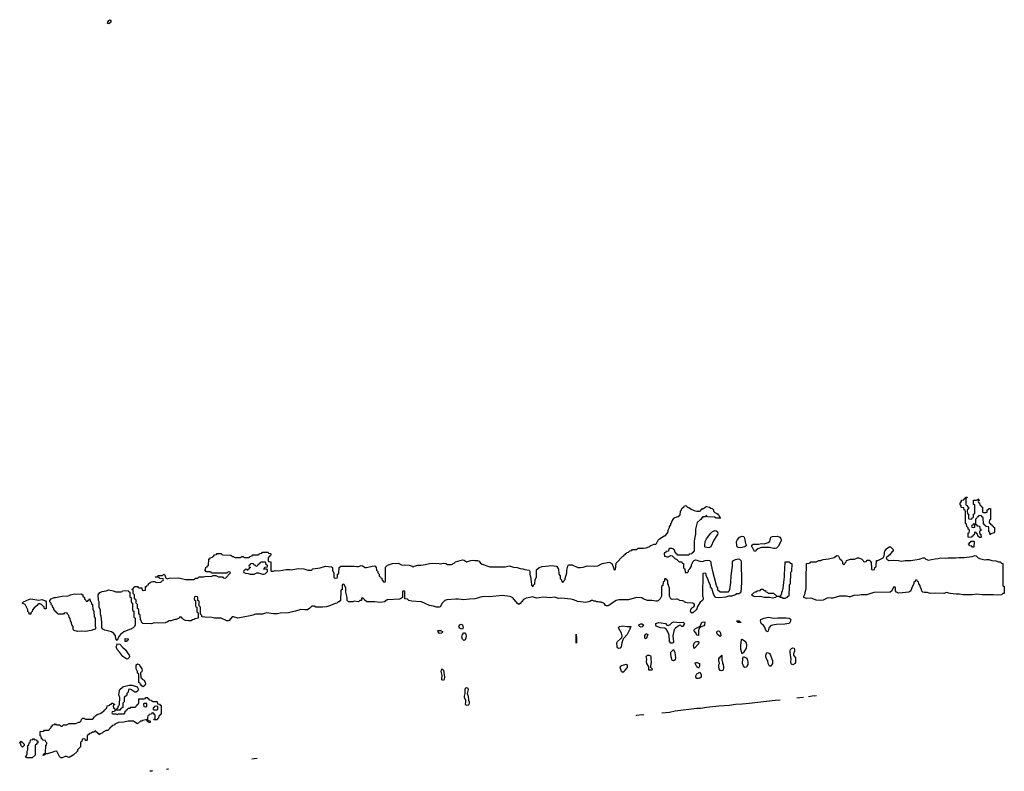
# Model space of a CAD drawing. Header units: inches. Extents: x 2112843 to 2323771, y 35243 to 209174.
# Tile 19 of 83: x 2204149 to 2218514, y 58474 to 69446. Entities that reach past the tile are written whole.
import ezdxf

# ---------------------------------------------------------------- set-up
doc = ezdxf.new("R2010")
doc.units = ezdxf.units.IN
doc.header["$MEASUREMENT"] = 0
for name, color, linetype in [('C2005', 7, 'Continuous'), ('C2006', 7, 'Continuous'), ('C2015', 7, 'Continuous'), ('C2016', 7, 'Continuous')]:
    doc.layers.add(name, color=color, linetype=linetype)

msp = doc.modelspace()

# ---------------------------------------------------------------- linework, layer by layer
at = {"layer": 'C2005', "color": 6}
for points in [[(2205911, 60000), (2205931, 59970), (2205934, 59950), (2205931, 59929), (2205912, 59910), (2205918, 59838), (2205930, 59834), (2205938, 59818), (2205964, 59804), (2205981, 59770), (2205983, 59750), (2205973, 59727), (2205950, 59709), (2205936, 59716), (2205906, 59750), (2205902, 59762), (2205888, 59770), (2205886, 59890), (2205882, 59902), (2205870, 59906), (2205869, 59929), (2205848, 59970), (2205848, 60000)], [(2207614, 58662), (2207570, 58658), (2207537, 58652)], [(2206087, 58479), (2206070, 58478), (2206046, 58474)], [(2206318, 58506), (2206310, 58506), (2206289, 58503)]]:
    msp.add_lwpolyline(points, dxfattribs=at)
for points in [[(2205850, 59629), (2205829, 59629), (2205770, 59669), (2205750, 59674), (2205734, 59670), (2205731, 59629), (2205714, 59610), (2205713, 59587), (2205674, 59550), (2205672, 59490), (2205654, 59470), (2205653, 59407), (2205638, 59402), (2205634, 59390), (2205618, 59382), (2205612, 59368), (2205550, 59366), (2205538, 59362), (2205530, 59346), (2205498, 59342), (2205494, 59330), (2205498, 59318), (2205510, 59314), (2205550, 59314), (2205570, 59302), (2205590, 59314), (2205667, 59313), (2205682, 59318), (2205688, 59352), (2205702, 59358), (2205707, 59373), (2205722, 59378), (2205730, 59394), (2205762, 59398), (2205770, 59412), (2205827, 59413), (2205842, 59418), (2205846, 59430), (2205862, 59438), (2205870, 59454), (2205882, 59458), (2205886, 59470), (2205887, 59533), (2205967, 59533), (2205982, 59538), (2205986, 59550), (2205993, 59553), (2206010, 59554), (2206018, 59538), (2206034, 59530), (2206038, 59518), (2206073, 59513), (2206078, 59498), (2206090, 59494), (2206150, 59494), (2206154, 59490), (2206158, 59458), (2206190, 59454), (2206198, 59438), (2206213, 59433), (2206214, 59310), (2206198, 59302), (2206193, 59287), (2206178, 59282), (2206174, 59250), (2206158, 59242), (2206153, 59227), (2206107, 59227), (2206110, 59234), (2206122, 59238), (2206126, 59250), (2206126, 59290), (2206122, 59302), (2206110, 59306), (2206102, 59322), (2206090, 59326), (2206078, 59322), (2206070, 59306), (2206038, 59302), (2206030, 59286), (2206018, 59282), (2206013, 59267), (2206013, 59233), (2206018, 59218), (2206054, 59210), (2206054, 59190), (2206050, 59186), (2206030, 59186), (2206022, 59202), (2206010, 59206), (2206006, 59226), (2205990, 59228), (2205944, 59216), (2205930, 59208), (2205910, 59206), (2205870, 59166), (2205828, 59190), (2205808, 59208), (2205730, 59208), (2205670, 59194), (2205591, 59189), (2205538, 59162), (2205533, 59147), (2205498, 59142), (2205493, 59127), (2205478, 59122), (2205474, 59110), (2205458, 59102), (2205454, 59090), (2205434, 59070), (2205410, 59068), (2205371, 59049), (2205354, 59030), (2205318, 59022), (2205310, 59006), (2205302, 59022), (2205287, 59027), (2205282, 59042), (2205270, 59046), (2205262, 59062), (2205250, 59066), (2205232, 59048), (2205213, 59047), (2205194, 59030), (2205170, 59026), (2205134, 58990), (2205134, 58930), (2205130, 58926), (2205110, 58926), (2205102, 58942), (2205090, 58946), (2205058, 58942), (2205054, 58910), (2205038, 58902), (2205034, 58890), (2205034, 58830), (2204994, 58790), (2204991, 58769), (2204931, 58709), (2204870, 58678), (2204830, 58689), (2204810, 58689), (2204770, 58669), (2204750, 58669), (2204730, 58689), (2204689, 58769), (2204650, 58765), (2204630, 58753), (2204550, 58728), (2204533, 58727), (2204518, 58722), (2204510, 58708), (2204490, 58706), (2204486, 58710), (2204502, 58718), (2204510, 58734), (2204522, 58738), (2204526, 58750), (2204528, 58848), (2204530, 58854), (2204542, 58858), (2204546, 58890), (2204530, 58906), (2204526, 58926), (2204488, 58928), (2204482, 58942), (2204467, 58947), (2204462, 58982), (2204446, 58990), (2204447, 59053), (2204502, 59058), (2204510, 59074), (2204570, 59074), (2204582, 59078), (2204586, 59090), (2204607, 59113), (2204608, 59130), (2204622, 59138), (2204630, 59152), (2204662, 59158), (2204670, 59174), (2204678, 59158), (2204690, 59154), (2204730, 59154), (2204750, 59134), (2204770, 59134), (2204788, 59152), (2204830, 59154), (2204869, 59171), (2204967, 59173), (2205010, 59192), (2205027, 59193), (2205046, 59210), (2205050, 59234), (2205062, 59238), (2205070, 59252), (2205092, 59252), (2205098, 59238), (2205110, 59234), (2205207, 59233), (2205228, 59252), (2205238, 59270), (2205258, 59290), (2205278, 59302), (2205323, 59317), (2205348, 59332), (2205370, 59354), (2205382, 59358), (2205386, 59370), (2205402, 59378), (2205410, 59394), (2205422, 59398), (2205426, 59430), (2205462, 59438), (2205466, 59450), (2205486, 59454), (2205490, 59471), (2205514, 59470), (2205518, 59458), (2205532, 59452), (2205530, 59446), (2205518, 59442), (2205514, 59430), (2205518, 59398), (2205530, 59394), (2205538, 59378), (2205550, 59374), (2205562, 59378), (2205570, 59394), (2205582, 59398), (2205588, 59432), (2205602, 59438), (2205606, 59450), (2205609, 59550), (2205597, 59590), (2205604, 59656), (2205610, 59670), (2205650, 59703), (2205670, 59712), (2205748, 59730), (2205790, 59730), (2205865, 59705), (2205882, 59670), (2205872, 59650)], [(2205990, 59466), (2205958, 59462), (2205954, 59450), (2205958, 59418), (2205990, 59414), (2206002, 59418), (2206006, 59430), (2206002, 59462)], [(2206130, 59426), (2206118, 59422), (2206113, 59407), (2206098, 59402), (2206094, 59390), (2206098, 59378), (2206110, 59374), (2206150, 59374), (2206162, 59378), (2206166, 59390), (2206162, 59422)], [(2204190, 58828), (2204168, 58848), (2204162, 58882), (2204149, 58889), (2204150, 58894), (2204162, 58898), (2204170, 58914), (2204178, 58898), (2204190, 58894), (2204214, 58870), (2204214, 58850)], [(2204249, 58669), (2204242, 58682), (2204228, 58690), (2204246, 58694), (2204246, 58706), (2204258, 58730), (2204258, 58770), (2204266, 58790), (2204266, 58850), (2204282, 58858), (2204288, 58892), (2204302, 58898), (2204306, 58930), (2204310, 58934), (2204342, 58938), (2204350, 58954), (2204358, 58938), (2204390, 58934), (2204398, 58918), (2204413, 58913), (2204414, 58890), (2204398, 58882), (2204390, 58866), (2204378, 58862), (2204373, 58847), (2204374, 58710), (2204330, 58669)]]:
    msp.add_lwpolyline(points, close=True, dxfattribs=at)
at = {"layer": 'C2006', "color": 6}
for points in [[(2205450, 69385), (2205430, 69388), (2205433, 69410), (2205450, 69435), (2205470, 69446), (2205481, 69430), (2205478, 69410)], [(2207730, 61526), (2207670, 61526), (2207658, 61522), (2207653, 61507), (2207638, 61502), (2207633, 61487), (2207618, 61482), (2207610, 61466), (2207587, 61467), (2207582, 61482), (2207567, 61487), (2207562, 61502), (2207550, 61506), (2207518, 61502), (2207513, 61487), (2207498, 61482), (2207494, 61470), (2207498, 61458), (2207514, 61450), (2207498, 61442), (2207490, 61426), (2207478, 61422), (2207473, 61407), (2207466, 61410), (2207462, 61422), (2207450, 61426), (2207438, 61422), (2207434, 61410), (2207418, 61402), (2207414, 61390), (2207418, 61378), (2207445, 61365), (2207484, 61364), (2207512, 61352), (2207568, 61352), (2207610, 61372), (2207631, 61371), (2207690, 61351), (2207710, 61351), (2207730, 61358), (2207766, 61390), (2207762, 61422), (2207750, 61426), (2207710, 61426), (2207706, 61430), (2207722, 61438), (2207727, 61453), (2207762, 61458), (2207766, 61470), (2207762, 61482), (2207746, 61490), (2207742, 61522)], [(2204970, 61061), (2205044, 61064), (2205070, 61051), (2205072, 61032), (2205092, 61012), (2205094, 60990), (2205113, 60973), (2205118, 60958), (2205130, 60954), (2205142, 60958), (2205147, 60973), (2205162, 60978), (2205170, 60994), (2205174, 60990), (2205178, 60958), (2205194, 60950), (2205198, 60918), (2205212, 60910), (2205214, 60830), (2205232, 60812), (2205234, 60730), (2205252, 60710), (2205252, 60590), (2205258, 60570), (2205251, 60550), (2205190, 60530), (2205110, 60514), (2205050, 60518), (2204990, 60513), (2204946, 60530), (2204930, 60546), (2204927, 60587), (2204909, 60610), (2204907, 60647), (2204888, 60670), (2204887, 60707), (2204870, 60726), (2204866, 60750), (2204846, 60770), (2204842, 60782), (2204810, 60786), (2204798, 60782), (2204790, 60766), (2204707, 60767), (2204702, 60782), (2204687, 60787), (2204682, 60802), (2204670, 60806), (2204662, 60822), (2204650, 60826), (2204642, 60862), (2204630, 60866), (2204626, 60890), (2204608, 60910), (2204606, 60930), (2204588, 60948), (2204588, 60970), (2204608, 60990), (2204650, 61011), (2204669, 61011), (2204770, 61031), (2204850, 61035), (2204870, 61039), (2204891, 61051), (2204950, 61066)], [(2205550, 61092), (2205627, 61093), (2205642, 61098), (2205650, 61111), (2205730, 61114), (2205738, 61098), (2205754, 61090), (2205754, 61030), (2205758, 61018), (2205774, 61010), (2205774, 60950), (2205778, 60938), (2205794, 60930), (2205794, 60830), (2205798, 60818), (2205812, 60810), (2205814, 60730), (2205818, 60718), (2205830, 60714), (2205832, 60708), (2205832, 60610), (2205822, 60590), (2205802, 60570), (2205770, 60550), (2205750, 60545), (2205670, 60509), (2205621, 60470), (2205597, 60443), (2205570, 60386), (2205550, 60406), (2205549, 60450), (2205524, 60484), (2205488, 60508), (2205390, 60534), (2205364, 60550), (2205349, 60570), (2205349, 60650), (2205338, 60738), (2205328, 60770), (2205327, 60827), (2205308, 60870), (2205306, 60950), (2205298, 60970), (2205295, 61050), (2205316, 61084), (2205350, 61101), (2205410, 61111), (2205450, 61123), (2205514, 61110)], [(2204428, 60972), (2204470, 60982), (2204524, 60964), (2204534, 60950), (2204533, 60847), (2204510, 60848), (2204508, 60868), (2204468, 60908), (2204450, 60918), (2204430, 60918), (2204412, 60908), (2204405, 60895), (2204358, 60862), (2204336, 60830), (2204330, 60806), (2204312, 60788), (2204310, 60768), (2204289, 60770), (2204288, 60790), (2204270, 60808), (2204269, 60830), (2204229, 60909), (2204186, 60930), (2204206, 60950), (2204290, 60987), (2204310, 60991)], [(2205710, 60109), (2205652, 60152), (2205610, 60209), (2205569, 60250), (2205558, 60290), (2205568, 60310), (2205570, 60334), (2205611, 60331), (2205647, 60287), (2205690, 60251), (2205746, 60170), (2205751, 60150), (2205746, 60134), (2205725, 60115)], [(2205710, 60368), (2205686, 60370), (2205686, 60410), (2205690, 60414), (2205731, 60410), (2205732, 60390), (2205714, 60386)]]:
    msp.add_lwpolyline(points, close=True, dxfattribs=at)
for points in [[(2210000, 60950), (2209870, 60958), (2209828, 60970), (2209805, 60985), (2209768, 60990), (2209766, 61090), (2209762, 61102), (2209750, 61106), (2209738, 61102), (2209734, 61090), (2209734, 61010), (2209705, 60990), (2209690, 60987), (2209522, 60978), (2209510, 60975), (2209469, 60949), (2209410, 60937), (2209329, 60949), (2209209, 60949), (2209202, 60962), (2209186, 60970), (2209182, 60982), (2209167, 60987), (2209162, 61002), (2209150, 61006), (2209138, 61002), (2209134, 60970), (2209110, 60966), (2209094, 60950), (2209030, 60956), (2209010, 60950), (2208967, 60947), (2208948, 60950), (2208929, 60970), (2208928, 61010), (2208908, 61090), (2208906, 61150), (2208882, 61202), (2208870, 61206), (2208858, 61202), (2208854, 61190), (2208854, 61130), (2208838, 61122), (2208834, 61110), (2208830, 60966), (2208818, 60962), (2208812, 60948), (2208793, 60947), (2208774, 60930), (2208750, 60925), (2208685, 60895), (2208625, 60875), (2208570, 60869), (2208470, 60869), (2208447, 60887), (2208413, 60887), (2208383, 60857), (2208347, 60833), (2208311, 60829), (2208250, 60834), (2208172, 60810), (2208150, 60809), (2208070, 60790), (2207950, 60782), (2207910, 60772), (2207850, 60773), (2207750, 60786), (2207690, 60769), (2207590, 60769), (2207550, 60752), (2207510, 60742), (2207410, 60722), (2207332, 60712), (2207270, 60729), (2207251, 60729), (2207203, 60677), (2207190, 60669), (2207171, 60669), (2207090, 60709), (2206991, 60709), (2206950, 60721), (2206850, 60723), (2206806, 60730), (2206806, 60750), (2206786, 60770), (2206786, 60870), (2206766, 60890), (2206766, 60950), (2206762, 60962), (2206746, 60970), (2206746, 61010), (2206742, 61022), (2206710, 61026), (2206698, 61022), (2206694, 60990), (2206698, 60978), (2206714, 60970), (2206714, 60890), (2206718, 60878), (2206734, 60870), (2206734, 60810), (2206738, 60798), (2206754, 60790), (2206754, 60710), (2206710, 60702), (2206692, 60690), (2206670, 60685), (2206650, 60673), (2206611, 60669), (2206570, 60676), (2206538, 60690), (2206518, 60710), (2206510, 60726), (2206490, 60726), (2206478, 60722), (2206474, 60710), (2206434, 60690), (2206411, 60689), (2206354, 60670), (2206330, 60669), (2206306, 60654), (2206270, 60643), (2206177, 60637), (2206110, 60642), (2206070, 60629), (2205946, 60630), (2205928, 60650), (2205922, 60682), (2205910, 60686), (2205907, 60747), (2205902, 60762), (2205888, 60770), (2205887, 60827), (2205882, 60842), (2205868, 60850), (2205866, 60910), (2205846, 60930), (2205846, 60970), (2205842, 60982), (2205826, 60990), (2205826, 61050), (2205806, 61070), (2205806, 61110), (2205802, 61122), (2205786, 61130), (2205802, 61138), (2205816, 61164), (2205830, 61171), (2205870, 61171), (2205878, 61158), (2205890, 61154), (2205933, 61153), (2205938, 61118), (2205950, 61114), (2205982, 61118), (2205986, 61130), (2205986, 61170), (2206006, 61174), (2206008, 61190), (2206026, 61194), (2206028, 61210), (2206050, 61232), (2206070, 61242), (2206090, 61245), (2206110, 61245), (2206150, 61231), (2206207, 61233), (2206227, 61253), (2206242, 61258), (2206246, 61270), (2206242, 61282), (2206190, 61288), (2206182, 61302), (2206170, 61306), (2206130, 61306), (2206126, 61310), (2206130, 61314), (2206162, 61318), (2206166, 61330), (2206173, 61333), (2206230, 61334), (2206250, 61351), (2206273, 61333), (2206278, 61298), (2206305, 61285), (2206330, 61292), (2206470, 61298), (2206570, 61272), (2206690, 61274), (2206702, 61278), (2206710, 61292), (2206747, 61293), (2206769, 61311), (2206830, 61311), (2206850, 61318), (2206950, 61325), (2206970, 61334), (2207010, 61334), (2207050, 61312), (2207110, 61314), (2207118, 61298), (2207150, 61294), (2207226, 61370), (2207222, 61382), (2207190, 61386), (2207172, 61368), (2207150, 61366), (2206970, 61366), (2206948, 61368), (2206942, 61382), (2206930, 61386), (2206868, 61388), (2206862, 61402), (2206846, 61410), (2206862, 61418), (2206867, 61453), (2206882, 61458), (2206887, 61473), (2206902, 61478), (2206910, 61574), (2206922, 61578), (2206930, 61592), (2206962, 61598), (2206966, 61610), (2206982, 61618), (2206990, 61634), (2207022, 61638), (2207030, 61654), (2207088, 61652), (2207094, 61650), (2207098, 61638), (2207110, 61634), (2207230, 61631), (2207252, 61612), (2207274, 61610), (2207278, 61598), (2207293, 61593), (2207370, 61594), (2207382, 61598), (2207386, 61610), (2207410, 61611), (2207418, 61598), (2207430, 61594), (2207490, 61594), (2207502, 61598), (2207508, 61612), (2207542, 61618), (2207550, 61632), (2207630, 61634), (2207642, 61638), (2207648, 61652), (2207682, 61658), (2207690, 61674), (2207767, 61673), (2207774, 61670), (2207778, 61658), (2207810, 61654), (2207814, 61650), (2207813, 61627), (2207798, 61622), (2207793, 61607), (2207778, 61602), (2207774, 61590), (2207774, 61550), (2207778, 61538), (2207810, 61534), (2207814, 61530), (2207814, 61410), (2207818, 61398), (2207850, 61394), (2207876, 61404), (2207930, 61403), (2208039, 61421), (2208090, 61421), (2208110, 61415), (2208210, 61436), (2208294, 61430), (2208351, 61411), (2208408, 61412), (2208428, 61430), (2208534, 61446), (2208610, 61470), (2208698, 61458), (2208714, 61450), (2208714, 61410), (2208733, 61367), (2208734, 61310), (2208738, 61298), (2208750, 61294), (2208782, 61298), (2208786, 61310), (2208786, 61350), (2208802, 61358), (2208806, 61370), (2208808, 61450), (2208826, 61454), (2208830, 61471), (2209030, 61471), (2209070, 61463), (2209090, 61464), (2209130, 61479), (2209150, 61476), (2209190, 61451), (2209210, 61451), (2209250, 61457), (2209291, 61471), (2209330, 61472), (2209352, 61450), (2209354, 61410), (2209374, 61390), (2209374, 61370), (2209392, 61352), (2209394, 61330), (2209414, 61310), (2209418, 61298), (2209433, 61293), (2209438, 61258), (2209453, 61253), (2209458, 61238), (2209470, 61234), (2209482, 61238), (2209486, 61250), (2209488, 61452), (2209515, 61485), (2209590, 61507), (2209670, 61511), (2209730, 61482), (2209770, 61486), (2209830, 61483), (2209874, 61470), (2209890, 61454), (2209906, 61470), (2209959, 61481), (2210000, 61485)], [(2205848, 60000), (2205849, 60030), (2205870, 60042), (2205890, 60031), (2205911, 60000)]]:
    msp.add_lwpolyline(points, dxfattribs=at)
at = {"layer": 'C2015', "color": 6}
for points in [[(2210330, 59801), (2210310, 59810), (2210307, 59830), (2210314, 59874), (2210300, 59930), (2210301, 59950), (2210310, 59971), (2210330, 59950), (2210347, 59850), (2210343, 59817)], [(2214050, 59829), (2214026, 59830), (2214015, 59850), (2214014, 59870), (2214030, 59896), (2214070, 59923), (2214090, 59886), (2214093, 59850), (2214070, 59833)], [(2210670, 59436), (2210651, 59450), (2210660, 59490), (2210658, 59510), (2210638, 59550), (2210637, 59570), (2210647, 59610), (2210646, 59670), (2210653, 59687), (2210670, 59698), (2210687, 59687), (2210693, 59670), (2210678, 59610), (2210694, 59570), (2210695, 59515), (2210706, 59490), (2210708, 59470), (2210700, 59450), (2210690, 59441)]]:
    msp.add_lwpolyline(points, close=True, dxfattribs=at)
for points in [[(2213010, 60000), (2213010, 59990), (2212979, 59950), (2212970, 59929), (2212950, 59916), (2212930, 59933), (2212910, 59991), (2212913, 60000)], [(2213352, 60000), (2213354, 59994), (2213378, 59970), (2213370, 59949), (2213330, 59949), (2213329, 59990), (2213326, 60000)], [(2214062, 60000), (2214050, 59979), (2214030, 59998), (2214029, 60000)], [(2214417, 60000), (2214419, 59990), (2214410, 59949), (2214390, 59942), (2214370, 59947), (2214352, 59970), (2214350, 59986), (2214350, 60000)], [(2214754, 60000), (2214750, 59993), (2214730, 59990), (2214721, 60000)], [(2215245, 59513), (2215170, 59509), (2214790, 59463), (2214690, 59453), (2214590, 59450), (2214505, 59435), (2214350, 59425), (2214170, 59405), (2214088, 59392), (2214030, 59390), (2213710, 59350), (2213630, 59333), (2213519, 59321)], [(2215582, 59553), (2215530, 59548), (2215489, 59542)], [(2215776, 59576), (2215710, 59570), (2215655, 59561)], [(2213253, 59296), (2213230, 59297), (2213150, 59288), (2213139, 59286)]]:
    msp.add_lwpolyline(points, dxfattribs=at)
at = {"layer": 'C2016', "color": 6}
for points in [[(2210000, 61485), (2210070, 61491), (2210130, 61508), (2210168, 61512), (2210270, 61510), (2210290, 61503), (2210310, 61510), (2210333, 61513), (2210367, 61507), (2210390, 61492), (2210450, 61494), (2210462, 61498), (2210466, 61510), (2210490, 61514), (2210506, 61530), (2210610, 61559), (2210634, 61554), (2210670, 61531), (2210729, 61551), (2210770, 61556), (2210790, 61551), (2210830, 61551), (2210850, 61543), (2210874, 61514), (2210897, 61497), (2211010, 61459), (2211230, 61459), (2211290, 61473), (2211310, 61470), (2211354, 61454), (2211407, 61447), (2211450, 61433), (2211490, 61430), (2211519, 61419), (2211582, 61410), (2211591, 61390), (2211591, 61351), (2211605, 61290), (2211605, 61270), (2211612, 61250), (2211614, 61190), (2211630, 61174), (2211642, 61178), (2211647, 61193), (2211666, 61210), (2211668, 61270), (2211687, 61313), (2211690, 61414), (2211728, 61450), (2211770, 61466), (2211919, 61479), (2211974, 61470), (2211984, 61464), (2211998, 61438), (2212011, 61431), (2212014, 61350), (2212032, 61330), (2212034, 61290), (2212054, 61270), (2212058, 61238), (2212070, 61234), (2212082, 61238), (2212087, 61253), (2212107, 61273), (2212107, 61287), (2212129, 61371), (2212129, 61410), (2212144, 61470), (2212154, 61486), (2212166, 61490), (2212210, 61487), (2212291, 61451), (2212330, 61451), (2212370, 61453), (2212430, 61472), (2212530, 61470), (2212585, 61475), (2212648, 61510), (2212750, 61527), (2212786, 61506), (2212814, 61450), (2212818, 61418), (2212830, 61414), (2212842, 61418), (2212850, 61514), (2212950, 61614), (2212962, 61618), (2212970, 61634), (2212982, 61638), (2212990, 61654), (2213002, 61658), (2213006, 61670), (2213030, 61674), (2213050, 61692), (2213082, 61698), (2213090, 61712), (2213150, 61714), (2213170, 61731), (2213249, 61731), (2213290, 61738), (2213330, 61751), (2213358, 61770), (2213408, 61790), (2213429, 61791), (2213442, 61798), (2213465, 61850), (2213484, 61870), (2213539, 61901), (2213550, 61911), (2213568, 61912), (2213596, 61944), (2213609, 61971), (2213610, 61994), (2213629, 62031), (2213629, 62050), (2213649, 62071), (2213649, 62090), (2213660, 62100), (2213670, 62131), (2213687, 62153), (2213690, 62170), (2213753, 62193), (2213767, 62193), (2213769, 62210), (2213787, 62213), (2213790, 62272), (2213799, 62281), (2213810, 62311), (2213842, 62338), (2213850, 62351), (2213870, 62354), (2213891, 62331), (2213910, 62325), (2213943, 62303), (2213990, 62281), (2214030, 62271), (2214068, 62272), (2214082, 62278), (2214086, 62290), (2214103, 62297), (2214109, 62310), (2214127, 62313), (2214149, 62330), (2214170, 62339), (2214214, 62330), (2214230, 62314), (2214250, 62312), (2214270, 62292), (2214272, 62272), (2214291, 62251), (2214330, 62231), (2214338, 62218), (2214350, 62211), (2214356, 62196), (2214365, 62190), (2214371, 62170), (2214310, 62170), (2214285, 62185), (2214186, 62190), (2214170, 62206), (2214158, 62202), (2214154, 62190), (2214113, 62187), (2214111, 62170), (2214092, 62168), (2214091, 62150), (2214075, 62145), (2214035, 62105), (2214018, 62050), (2214011, 62010), (2214011, 61931), (2214003, 61917), (2213995, 61870), (2213991, 61829), (2213991, 61689), (2213978, 61682), (2213970, 61666), (2213958, 61662), (2213954, 61650), (2213918, 61642), (2213910, 61629), (2213749, 61629), (2213742, 61642), (2213726, 61650), (2213722, 61662), (2213710, 61666), (2213702, 61702), (2213686, 61710), (2213682, 61722), (2213670, 61726), (2213630, 61726), (2213618, 61722), (2213614, 61690), (2213578, 61682), (2213574, 61670), (2213558, 61662), (2213553, 61647), (2213554, 61614), (2213566, 61614), (2213590, 61605), (2213610, 61607), (2213650, 61625), (2213670, 61622), (2213710, 61578), (2213731, 61571), (2213770, 61534), (2213810, 61532), (2213814, 61514), (2213832, 61510), (2213834, 61450), (2213838, 61438), (2213852, 61432), (2213858, 61378), (2213870, 61374), (2213890, 61374), (2213906, 61390), (2213906, 61410), (2213928, 61430), (2213948, 61470), (2213949, 61490), (2213958, 61510), (2213970, 61532), (2213989, 61551), (2214010, 61559), (2214030, 61557), (2214070, 61543), (2214110, 61537), (2214150, 61550), (2214190, 61554), (2214211, 61550), (2214230, 61530), (2214231, 61510), (2214253, 61413), (2214311, 61190), (2214331, 61150), (2214332, 61130), (2214370, 61092), (2214490, 61094), (2214508, 61130), (2214524, 61230), (2214529, 61330), (2214549, 61470), (2214550, 61531), (2214564, 61550), (2214590, 61566), (2214630, 61574), (2214650, 61571), (2214662, 61562), (2214670, 61550), (2214674, 61530), (2214678, 61230), (2214670, 61086), (2214658, 61082), (2214650, 61066), (2214610, 61066), (2214594, 61050), (2214534, 61030), (2214491, 61029), (2214450, 61014), (2214350, 61007), (2214306, 61010), (2214295, 61015), (2214275, 61050), (2214245, 61145), (2214229, 61169), (2214229, 61190), (2214210, 61226), (2214190, 61286), (2214166, 61330), (2214166, 61350), (2214150, 61366), (2214118, 61362), (2214114, 61350), (2214112, 61050), (2214113, 61033), (2214122, 61010), (2214122, 60990), (2214111, 60970), (2214079, 60941), (2214062, 60918), (2214040, 60880), (2214030, 60845), (2214020, 60830), (2213971, 60789), (2213954, 60786), (2213945, 60790), (2213937, 60810), (2213939, 60830), (2213950, 60855), (2213983, 60877), (2213993, 60890), (2213993, 60910), (2213982, 60922), (2213968, 60928), (2213888, 60932), (2213870, 60937), (2213822, 60962), (2213782, 60970), (2213746, 60986), (2213730, 60988), (2213670, 60981), (2213648, 60990), (2213629, 61029), (2213628, 61150), (2213618, 61170), (2213616, 61196), (2213607, 61213), (2213606, 61250), (2213602, 61262), (2213587, 61267), (2213582, 61282), (2213570, 61286), (2213558, 61282), (2213554, 61250), (2213538, 61242), (2213532, 61188), (2213514, 61170), (2213511, 61029), (2213492, 60990), (2213471, 60970), (2213450, 60957), (2213430, 60956), (2213370, 60969), (2213306, 60970), (2213246, 60990), (2213228, 61008), (2213150, 61009), (2213030, 60979), (2212890, 60978), (2212852, 60968), (2212810, 60945), (2212745, 60895), (2212730, 60888), (2212708, 60888), (2212696, 60896), (2212680, 60920), (2212666, 60930), (2212630, 60942), (2212610, 60942), (2212590, 60949), (2212570, 60949), (2212550, 60958), (2212530, 60958), (2212510, 60968), (2212490, 60968), (2212466, 60954), (2212410, 60936), (2212292, 60952), (2212230, 60979), (2212188, 60988), (2212050, 61002), (2212010, 60999), (2211950, 61017), (2211890, 61007), (2211790, 61018), (2211730, 61005), (2211690, 61004), (2211630, 61022), (2211594, 61010), (2211536, 61004), (2211498, 60982), (2211450, 60925), (2211430, 60909), (2211410, 60922), (2211346, 61006), (2211304, 61024), (2211190, 61041), (2211010, 61021), (2210910, 61028), (2210790, 60990), (2210710, 60989), (2210630, 60978), (2210550, 60989), (2210510, 60989), (2210383, 60977), (2210353, 60967), (2210331, 60950), (2210312, 60928), (2210285, 60875), (2210270, 60869), (2210231, 60869), (2210186, 60886), (2210130, 60894), (2210010, 60949), (2210000, 60950)], [(2213326, 60000), (2213324, 60010), (2213300, 60050), (2213295, 60070), (2213298, 60110), (2213288, 60150), (2213310, 60168), (2213331, 60170), (2213350, 60161), (2213359, 60150), (2213358, 60110), (2213363, 60070), (2213350, 60010), (2213352, 60000)], [(2214029, 60000), (2214006, 60050), (2214010, 60065), (2214030, 60063), (2214068, 60048), (2214067, 60010), (2214062, 60000)], [(2214350, 60000), (2214350, 60030), (2214357, 60050), (2214349, 60091), (2214349, 60130), (2214368, 60132), (2214369, 60150), (2214387, 60153), (2214390, 60171), (2214394, 60170), (2214392, 60092), (2214402, 60070), (2214402, 60050), (2214410, 60034), (2214417, 60000)], [(2214721, 60000), (2214710, 60012), (2214695, 60050), (2214700, 60120), (2214710, 60151), (2214750, 60130), (2214763, 60110), (2214772, 60070), (2214770, 60035), (2214759, 60010), (2214754, 60000)], [(2212913, 60000), (2212916, 60010), (2212930, 60021), (2212995, 60036), (2213010, 60030), (2213010, 60000)]]:
    msp.add_lwpolyline(points, dxfattribs=at)
for points in [[(2218030, 62154), (2218042, 62158), (2218047, 62173), (2218062, 62178), (2218066, 62190), (2218066, 62230), (2218082, 62238), (2218086, 62250), (2218086, 62350), (2218082, 62362), (2218066, 62370), (2218066, 62430), (2218070, 62434), (2218110, 62434), (2218122, 62438), (2218130, 62454), (2218138, 62438), (2218150, 62434), (2218152, 62430), (2218138, 62422), (2218134, 62410), (2218138, 62398), (2218152, 62392), (2218158, 62358), (2218170, 62354), (2218178, 62338), (2218194, 62330), (2218194, 62270), (2218198, 62258), (2218210, 62254), (2218250, 62254), (2218262, 62258), (2218266, 62290), (2218282, 62298), (2218286, 62310), (2218314, 62310), (2218314, 62150), (2218298, 62142), (2218294, 62110), (2218298, 62098), (2218310, 62094), (2218318, 62078), (2218330, 62074), (2218338, 62058), (2218350, 62054), (2218358, 62038), (2218372, 62032), (2218372, 61970), (2218354, 61950), (2218318, 61942), (2218314, 61930), (2218307, 61927), (2218302, 61962), (2218286, 61970), (2218286, 62030), (2218282, 62042), (2218246, 62050), (2218242, 62062), (2218230, 62066), (2218208, 62090), (2218206, 62170), (2218202, 62182), (2218187, 62187), (2218182, 62202), (2218170, 62206), (2218138, 62202), (2218134, 62190), (2218118, 62182), (2218110, 62166), (2218098, 62162), (2218093, 62147), (2218093, 62093), (2218098, 62078), (2218110, 62074), (2218118, 62058), (2218151, 62051), (2218158, 62018), (2218172, 62010), (2218172, 61988), (2218158, 61982), (2218154, 61970), (2218158, 61938), (2218170, 61934), (2218173, 61927), (2218174, 61890), (2218170, 61888), (2218148, 61888), (2218142, 61902), (2218127, 61907), (2218122, 61942), (2218107, 61947), (2218102, 61962), (2218090, 61966), (2218078, 61962), (2218073, 61927), (2218058, 61922), (2218053, 61907), (2218038, 61902), (2218033, 61887), (2217988, 61890), (2217986, 61950), (2218002, 61958), (2218006, 61990), (2218002, 62002), (2217986, 62010), (2217986, 62030), (2217968, 62050), (2217962, 62082), (2217948, 62090), (2217946, 62270), (2217942, 62282), (2217926, 62290), (2217922, 62322), (2217890, 62326), (2217886, 62330), (2217886, 62350), (2217869, 62370), (2217869, 62390), (2217889, 62411), (2217890, 62432), (2217922, 62438), (2217926, 62450), (2217942, 62458), (2217950, 62474), (2217970, 62474), (2217972, 62470), (2217958, 62462), (2217954, 62450), (2217954, 62370), (2217958, 62358), (2217973, 62353), (2217978, 62338), (2217994, 62330), (2217990, 62306), (2217978, 62302), (2217972, 62270), (2217978, 62238), (2217994, 62230), (2217994, 62170), (2217998, 62158)], [(2218070, 62086), (2218058, 62082), (2218053, 62067), (2218038, 62062), (2218034, 62050), (2218038, 62038), (2218070, 62034), (2218082, 62038), (2218086, 62050), (2218082, 62082)], [(2214203, 61737), (2214150, 61744), (2214145, 61750), (2214144, 61770), (2214149, 61830), (2214170, 61870), (2214230, 61952), (2214250, 61971), (2214291, 61990), (2214310, 61984), (2214328, 61970), (2214334, 61950), (2214330, 61930), (2214274, 61846), (2214230, 61749)], [(2214670, 61738), (2214630, 61743), (2214618, 61750), (2214610, 61770), (2214609, 61830), (2214617, 61850), (2214650, 61890), (2214690, 61908), (2214710, 61901), (2214718, 61890), (2214730, 61851), (2214739, 61799), (2214751, 61770), (2214727, 61750), (2214710, 61744)], [(2215170, 61725), (2215150, 61725), (2215090, 61741), (2214970, 61741), (2214917, 61723), (2214896, 61704), (2214890, 61689), (2214870, 61684), (2214841, 61741), (2214829, 61750), (2214830, 61774), (2214850, 61792), (2214929, 61791), (2214970, 61799), (2215010, 61797), (2215068, 61812), (2215092, 61830), (2215110, 61890), (2215130, 61901), (2215205, 61905), (2215238, 61890), (2215256, 61870), (2215262, 61850), (2215260, 61840), (2215237, 61803), (2215219, 61761), (2215189, 61731)], [(2218050, 61746), (2218042, 61762), (2218007, 61767), (2218002, 61782), (2217986, 61790), (2218002, 61798), (2218010, 61814), (2218022, 61818), (2218030, 61834), (2218070, 61834), (2218074, 61830), (2218070, 61746)], [(2216830, 61551), (2216904, 61556), (2216970, 61550), (2217010, 61541), (2217070, 61551), (2217150, 61551), (2217270, 61573), (2217330, 61591), (2217350, 61590), (2217371, 61571), (2217410, 61555), (2217450, 61567), (2217503, 61577), (2217550, 61579), (2217590, 61591), (2217650, 61584), (2217690, 61591), (2217809, 61591), (2217850, 61596), (2217930, 61597), (2218046, 61610), (2218090, 61625), (2218102, 61622), (2218132, 61590), (2218150, 61581), (2218230, 61561), (2218253, 61567), (2218290, 61567), (2218330, 61553), (2218390, 61545), (2218430, 61531), (2218454, 61530), (2218472, 61512), (2218491, 61510), (2218494, 61190), (2218498, 61178), (2218514, 61170), (2218514, 61070), (2218492, 61068), (2218474, 61050), (2218410, 61044), (2218350, 61050), (2218190, 61050), (2218110, 61058), (2218050, 61052), (2217910, 61050), (2217859, 61059), (2217810, 61060), (2217726, 61070), (2217670, 61082), (2217630, 61070), (2217510, 61073), (2217430, 61070), (2217390, 61085), (2217350, 61084), (2217326, 61090), (2217310, 61106), (2217308, 61130), (2217288, 61170), (2217287, 61187), (2217268, 61210), (2217262, 61242), (2217247, 61247), (2217242, 61262), (2217230, 61266), (2217218, 61262), (2217213, 61247), (2217194, 61230), (2217192, 61210), (2217170, 61166), (2217151, 61110), (2217130, 61094), (2217114, 61090), (2217030, 61079), (2216970, 61077), (2216942, 61090), (2216926, 61110), (2216926, 61150), (2216922, 61162), (2216910, 61166), (2216898, 61162), (2216874, 61110), (2216850, 61089), (2216610, 61084), (2216510, 61052), (2216430, 61049), (2216370, 61041), (2216330, 61044), (2216270, 61019), (2216250, 61019), (2216210, 61030), (2216110, 61029), (2216010, 61003), (2215990, 61001), (2215950, 61007), (2215930, 61004), (2215870, 60972), (2215830, 60970), (2215770, 60972), (2215710, 60997), (2215690, 61001), (2215630, 60997), (2215589, 61010), (2215588, 61030), (2215609, 61071), (2215609, 61089), (2215623, 61137), (2215622, 61398), (2215626, 61406), (2215626, 61510), (2215667, 61513), (2215682, 61518), (2215690, 61531), (2215768, 61532), (2215810, 61551), (2215830, 61551), (2215870, 61565), (2215950, 61574), (2216030, 61596), (2216070, 61623), (2216090, 61621), (2216096, 61616), (2216116, 61576), (2216142, 61550), (2216154, 61530), (2216154, 61510), (2216170, 61494), (2216182, 61498), (2216187, 61513), (2216206, 61530), (2216210, 61551), (2216270, 61571), (2216330, 61571), (2216370, 61591), (2216394, 61590), (2216434, 61570), (2216454, 61550), (2216458, 61538), (2216470, 61534), (2216502, 61538), (2216510, 61554), (2216550, 61554), (2216558, 61538), (2216571, 61531), (2216574, 61430), (2216578, 61418), (2216590, 61414), (2216622, 61418), (2216626, 61450), (2216642, 61458), (2216646, 61470), (2216649, 61550), (2216670, 61551), (2216749, 61590), (2216760, 61620), (2216769, 61691), (2216780, 61700), (2216796, 61724), (2216832, 61752), (2216854, 61750), (2216894, 61710), (2216892, 61690), (2216878, 61682), (2216846, 61634), (2216798, 61602), (2216791, 61590), (2216798, 61570)], [(2215290, 60999), (2215270, 61009), (2215246, 61010), (2215242, 61022), (2215230, 61026), (2215190, 61026), (2215174, 61010), (2215130, 61004), (2215090, 61009), (2215010, 61010), (2214950, 61027), (2214880, 61020), (2214848, 61030), (2214828, 61050), (2214869, 61091), (2214888, 61092), (2214906, 61110), (2214950, 61114), (2214968, 61132), (2214990, 61132), (2215010, 61114), (2215030, 61112), (2215034, 61094), (2215054, 61090), (2215070, 61074), (2215147, 61073), (2215193, 61033), (2215250, 61034), (2215269, 61071), (2215269, 61090), (2215277, 61103), (2215289, 61150), (2215306, 61314), (2215310, 61470), (2215315, 61490), (2215315, 61530), (2215330, 61534), (2215376, 61530), (2215391, 61511), (2215412, 61510), (2215411, 61390), (2215398, 61382), (2215394, 61370), (2215391, 61211), (2215390, 61206), (2215378, 61202), (2215374, 61190), (2215372, 61030), (2215352, 61028), (2215342, 61010), (2215330, 61005), (2215310, 60999)], [(2210610, 60549), (2210590, 60552), (2210570, 60564), (2210558, 60590), (2210568, 60610), (2210590, 60622), (2210610, 60610), (2210619, 60570)], [(2213210, 60578), (2213192, 60590), (2213181, 60610), (2213210, 60627), (2213230, 60625), (2213250, 60610), (2213230, 60581)], [(2213773, 60647), (2213830, 60650), (2213850, 60631), (2213834, 60606), (2213830, 60589), (2213808, 60590), (2213790, 60608), (2213770, 60604), (2213715, 60564), (2213696, 60544), (2213677, 60450), (2213690, 60366), (2213685, 60350), (2213670, 60344), (2213650, 60346), (2213630, 60369), (2213622, 60462), (2213601, 60521), (2213586, 60546), (2213562, 60562), (2213498, 60570), (2213435, 60595), (2213429, 60609), (2213430, 60630), (2213470, 60645), (2213510, 60644), (2213570, 60630), (2213588, 60608), (2213610, 60602), (2213641, 60619), (2213670, 60647), (2213690, 60654)], [(2214050, 60459), (2214030, 60464), (2214015, 60495), (2213994, 60510), (2213988, 60530), (2213990, 60538), (2213997, 60550), (2214010, 60559), (2214059, 60581), (2214080, 60600), (2214102, 60650), (2214130, 60656), (2214147, 60650), (2214139, 60610), (2214130, 60597), (2214081, 60579), (2214063, 60557), (2214052, 60528), (2214054, 60470)], [(2214652, 60652), (2214668, 60652), (2214670, 60648), (2214630, 60646), (2214609, 60670), (2214627, 60673), (2214651, 60670)], [(2215150, 60710), (2215210, 60716), (2215330, 60715), (2215374, 60710), (2215390, 60702), (2215398, 60690), (2215392, 60650), (2215371, 60630), (2215310, 60621), (2215190, 60617), (2215133, 60607), (2215104, 60596), (2215078, 60562), (2215070, 60526), (2215064, 60516), (2215050, 60509), (2215030, 60542), (2215018, 60578), (2215001, 60601), (2214969, 60630), (2214959, 60670), (2214963, 60690), (2214970, 60694), (2215009, 60710), (2215070, 60722)], [(2210270, 60485), (2210255, 60510), (2210250, 60532), (2210290, 60531), (2210322, 60510), (2210314, 60506), (2210310, 60490)], [(2210630, 60384), (2210610, 60401), (2210601, 60430), (2210610, 60470), (2210630, 60496), (2210650, 60494), (2210660, 60470), (2210662, 60450), (2210659, 60421), (2210650, 60392)], [(2213010, 60590), (2213070, 60590), (2213060, 60580), (2213050, 60550), (2213010, 60470), (2212961, 60419), (2212954, 60406), (2212932, 60350), (2212922, 60290), (2212910, 60273), (2212890, 60267), (2212870, 60279), (2212865, 60290), (2212862, 60350), (2212872, 60370), (2212914, 60406), (2212932, 60428), (2212938, 60450), (2212927, 60490), (2212883, 60570), (2212885, 60575), (2212902, 60590), (2212950, 60596)], [(2213290, 60409), (2213270, 60418), (2213268, 60430), (2213270, 60455), (2213290, 60481), (2213300, 60480), (2213311, 60471)], [(2214370, 60444), (2214328, 60470), (2214321, 60490), (2214320, 60510), (2214330, 60522), (2214350, 60524), (2214370, 60506), (2214378, 60462), (2214376, 60450)], [(2212270, 60346), (2212266, 60350), (2212270, 60474), (2212274, 60410), (2212274, 60350)], [(2213990, 60269), (2213981, 60310), (2213990, 60343), (2214010, 60362), (2214029, 60370), (2214050, 60367), (2214057, 60350), (2214050, 60333)], [(2214690, 60189), (2214670, 60250), (2214670, 60314), (2214679, 60390), (2214681, 60399), (2214690, 60405), (2214736, 60370), (2214750, 60345), (2214753, 60313), (2214748, 60270), (2214710, 60209)], [(2213690, 60085), (2213670, 60094), (2213655, 60146), (2213650, 60190), (2213650, 60211), (2213690, 60251), (2213708, 60210), (2213716, 60130), (2213710, 60103)], [(2215090, 60008), (2215070, 60048), (2215066, 60086), (2215050, 60107), (2215033, 60147), (2215033, 60170), (2215050, 60207), (2215070, 60205), (2215090, 60193), (2215100, 60180), (2215130, 60091), (2215130, 60050), (2215110, 60008)], [(2215430, 60030), (2215410, 60037), (2215405, 60050), (2215401, 60070), (2215404, 60110), (2215388, 60210), (2215389, 60230), (2215397, 60250), (2215410, 60268), (2215430, 60279), (2215450, 60271), (2215454, 60250), (2215455, 60230), (2215437, 60190), (2215438, 60170), (2215467, 60130), (2215467, 60070), (2215462, 60050)]]:
    msp.add_lwpolyline(points, close=True, dxfattribs=at)

doc.saveas('drawing.dxf')
